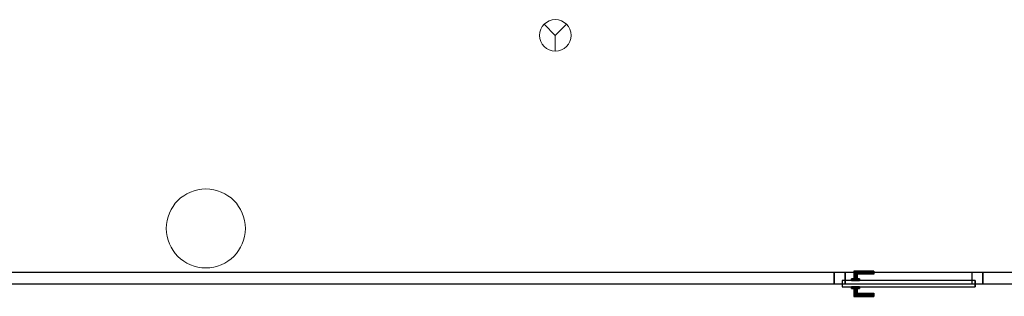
# Model space of a CAD drawing. Header units: metres. Extents: x 391.1 to 427.5, y 12.8 to 28.9.
# Tile 68 of 196: x 409.6 to 415.8, y 17.4 to 19.1. Entities that reach past the tile are written whole.
import ezdxf

# ---------------------------------------------------------------- set-up
doc = ezdxf.new("R2010")
doc.units = ezdxf.units.M
doc.layers.add('01_CARPINTERIA', color=5, linetype='Continuous', lineweight=25, true_color=0x0000ff)
for name, color, linetype, lineweight in [('A-COLS-____-MCUT', 7, 'Continuous', 18), ('A-COLS-____-OTLN', 7, 'Continuous', 18), ('A-DETL-GENF-OTLN', 7, 'Continuous', 18), ('A-GENM-____-OTLN', 7, 'Continuous', 18), ('A-WALL-____-MCUT', 7, 'Continuous', 25), ('A-WALL-____-OTLN', 7, 'Continuous', 25)]:
    doc.layers.add(name, color=color, linetype=linetype, lineweight=lineweight)

# ---------------------------------------------------------------- blocks, each defined once
blk = doc.blocks.new('Family - Evans PA-152218-03_PCI_P0A')
at = {"layer": 'A-WALL-____-MCUT', "color": 253, "true_color": 0xaaaaaa}
for p, q in [((0.77, 0.07), (0, 0.07)), ((0.77, 0), (0.77, 0.07)), ((7.2699, 0.07), (1.71, 0.07)), ((1.71, 0.07), (1.71, 0)), ((0, 0), (0.77, 0)), ((1.71, 0), (7.2699, 0))]:
    blk.add_line(p, q, dxfattribs=at)
at = {"layer": 'A-WALL-____-OTLN', "color": 253, "true_color": 0xaaaaaa}
for p, q in [((10.7899, 0.07), (0, 0.07)), ((0.77, 0), (0.77, 0.07)), ((1.71, 0.07), (0.77, 0.07)), ((1.71, 0), (1.71, 0.07)), ((0, 0), (10.7899, 0)), ((0.77, 0), (1.71, 0))]:
    blk.add_line(p, q, dxfattribs=at)
at = {"layer": 'A-WALL-____-OTLN', "color": 253, "lineweight": 18, "true_color": 0xaaaaaa}
blk.add_line((-0.0226, 0), (10.7899, 0), dxfattribs=at)
blk = doc.blocks.new('Family - Vano de puerta PA-152220-03_PCI_P0A')
at = {"layer": 'A-GENM-____-OTLN', "color": 253, "true_color": 0xaaaaaa}
for p, q in [((415.642, 17.5196), (414.702, 17.5196)), ((414.702, 17.5196), (414.702, 17.4496)), ((414.702, 17.5196), (415.642, 17.5196)), ((414.702, 17.4496), (414.702, 17.5196)), ((415.642, 17.4496), (415.642, 17.5196)), ((415.642, 17.4496), (415.642, 17.5196)), ((414.702, 17.4496), (415.642, 17.4496)), ((415.642, 17.4496), (414.702, 17.4496))]:
    blk.add_line(p, q, dxfattribs=at)
blk = doc.blocks.new('Family - LONDR55-XX_ZZ-ARQ-CAA-M3D-Londres55-152349-03_PCI_P0A')
at = {"layer": '01_CARPINTERIA', "color": 161, "true_color": 0xaaaaff}
for p, q in [((0.69, 0.1487), (0.69, 0.15)), ((0.69, 0.15), (0.69, 0.1487)), ((0.815, 0.15), (0.69, 0.15)), ((0.69, 0.145), (0.69, 0.1487)), ((0.69, 0.1487), (0.69, 0.145)), ((0.8137, 0.1487), (0.69, 0.1487)), ((0.8137, 0.1487), (0.69, 0.1487)), ((0.69, 0.14), (0.69, 0.145)), ((0.69, 0.145), (0.69, 0.14)), ((0.81, 0.145), (0.69, 0.145)), ((0.81, 0.145), (0.69, 0.145)), ((0.69, 0.135), (0.69, 0.14)), ((0.69, 0.14), (0.69, 0.135)), ((0.69, 0.14), (0.805, 0.14)), ((0.805, 0.14), (0.69, 0.14)), ((0.69, 0.135), (0.69, 0.1313)), ((0.69, 0.1313), (0.69, 0.135)), ((0.8, 0.135), (0.69, 0.135)), ((0.8, 0.135), (0.69, 0.135)), ((0.69, 0.1313), (0.69, 0.13)), ((0.69, 0.13), (0.69, 0.1313)), ((0.7963, 0.1313), (0.69, 0.1313)), ((0.7963, 0.1313), (0.69, 0.1313)), ((0.795, 0.13), (0.69, 0.13)), ((0.795, 0.13), (0.7963, 0.1313)), ((0.7963, 0.1313), (0.795, 0.13)), ((0.795, 0.1), (0.795, 0.13)), ((0.7963, 0.1313), (0.8, 0.135)), ((0.8, 0.135), (0.7963, 0.1313)), ((0.7963, 0.1), (0.7963, 0.1313)), ((0.7963, 0.1), (0.7963, 0.1313)), ((0.8, 0.135), (0.805, 0.14)), ((0.805, 0.14), (0.8, 0.135)), ((0.8, 0.1), (0.8, 0.135)), ((0.8, 0.1), (0.8, 0.135)), ((0.81, 0.145), (0.805, 0.14)), ((0.805, 0.14), (0.81, 0.145)), ((0.805, 0.14), (0.805, 0.1)), ((0.805, 0.1), (0.805, 0.14)), ((0.8137, 0.1487), (0.81, 0.145)), ((0.81, 0.145), (0.8137, 0.1487)), ((0.81, 0.1), (0.81, 0.145)), ((0.81, 0.1), (0.81, 0.145)), ((0.815, 0.15), (0.8137, 0.1487)), ((0.8137, 0.1487), (0.815, 0.15)), ((0.8137, 0.1), (0.8137, 0.1487)), ((0.8137, 0.1), (0.8137, 0.1487)), ((0.815, 0.1), (0.815, 0.15)), ((0.07, 0.07), (0, 0.07)), ((0, 0.07), (0, 0)), ((0.07, 0.07), (0, 0.07)), ((0, 0), (0, 0.07)), ((0.89, 0.09), (0.05, 0.09)), ((0.05, 0.09), (0.05, 0.05)), ((0.89, 0.09), (0.05, 0.09)), ((0.05, 0.05), (0.05, 0.09)), ((0.07, 0), (0.07, 0.07)), ((0.07, 0), (0.07, 0.07)), ((0.83, 0.1), (0.78, 0.1)), ((0.78, 0.1), (0.83, 0.1)), ((0.78, 0.09), (0.78, 0.1)), ((0.78, 0.09), (0.78, 0.1)), ((0.83, 0.09), (0.78, 0.09)), ((0.78, 0.09), (0.83, 0.09)), ((0.7963, 0.1), (0.795, 0.1)), ((0.795, 0.1), (0.7963, 0.1)), ((0.8, 0.1), (0.7963, 0.1)), ((0.7963, 0.1), (0.8, 0.1)), ((0.805, 0.1), (0.8, 0.1)), ((0.8, 0.1), (0.805, 0.1)), ((0.81, 0.1), (0.805, 0.1)), ((0.805, 0.1), (0.81, 0.1)), ((0.81, 0.1), (0.8137, 0.1)), ((0.8137, 0.1), (0.81, 0.1)), ((0.8137, 0.1), (0.815, 0.1)), ((0.815, 0.1), (0.8137, 0.1)), ((0.83, 0.09), (0.83, 0.1)), ((0.83, 0.1), (0.83, 0.09)), ((0.94, 0.07), (0.87, 0.07)), ((0.87, 0.07), (0.87, 0)), ((0.94, 0.07), (0.87, 0.07)), ((0.87, 0), (0.87, 0.07)), ((0.89, 0.05), (0.89, 0.09)), ((0.89, 0.05), (0.89, 0.09)), ((0.94, 0), (0.94, 0.07)), ((0.94, 0), (0.94, 0.07)), ((0, 0), (0.07, 0)), ((0, 0), (0.07, 0)), ((0.05, 0.05), (0.89, 0.05)), ((0.05, 0.05), (0.89, 0.05)), ((0.69, 0.0087), (0.69, 0.01)), ((0.69, 0.01), (0.69, 0.0087)), ((0.69, 0.01), (0.795, 0.01)), ((0.69, 0.005), (0.69, 0.0087)), ((0.69, 0.0087), (0.69, 0.005)), ((0.69, 0.0087), (0.7963, 0.0087)), ((0.69, 0.0087), (0.7963, 0.0087)), ((0.69, 0), (0.69, 0.005)), ((0.69, 0.005), (0.69, 0)), ((0.69, 0.005), (0.8, 0.005)), ((0.69, 0.005), (0.8, 0.005)), ((0.69, -0.005), (0.69, 0)), ((0.69, 0), (0.69, -0.005)), ((0.805, 0), (0.69, 0)), ((0.69, 0), (0.805, 0)), ((0.78, 0.05), (0.83, 0.05)), ((0.83, 0.05), (0.78, 0.05)), ((0.78, 0.04), (0.78, 0.05)), ((0.78, 0.04), (0.78, 0.05)), ((0.78, 0.04), (0.83, 0.04)), ((0.83, 0.04), (0.78, 0.04)), ((0.7963, 0.04), (0.795, 0.04)), ((0.795, 0.04), (0.7963, 0.04)), ((0.795, 0.01), (0.795, 0.04)), ((0.7963, 0.0087), (0.795, 0.01)), ((0.795, 0.01), (0.7963, 0.0087)), ((0.8, 0.04), (0.7963, 0.04)), ((0.7963, 0.04), (0.8, 0.04)), ((0.7963, 0.0087), (0.7963, 0.04)), ((0.7963, 0.0087), (0.7963, 0.04)), ((0.8, 0.005), (0.7963, 0.0087)), ((0.7963, 0.0087), (0.8, 0.005)), ((0.8, 0.04), (0.805, 0.04)), ((0.805, 0.04), (0.8, 0.04)), ((0.8, 0.005), (0.8, 0.04)), ((0.8, 0.005), (0.8, 0.04)), ((0.805, 0), (0.8, 0.005)), ((0.8, 0.005), (0.805, 0)), ((0.805, 0.04), (0.81, 0.04)), ((0.81, 0.04), (0.805, 0.04)), ((0.805, 0.04), (0.805, 0)), ((0.805, 0), (0.805, 0.04)), ((0.805, 0), (0.81, -0.005)), ((0.81, 0.04), (0.8137, 0.04)), ((0.8137, 0.04), (0.81, 0.04)), ((0.81, -0.005), (0.81, 0.04)), ((0.81, -0.005), (0.81, 0.04)), ((0.8137, 0.04), (0.815, 0.04)), ((0.815, 0.04), (0.8137, 0.04)), ((0.8137, -0.0087), (0.8137, 0.04)), ((0.8137, -0.0087), (0.8137, 0.04)), ((0.815, -0.01), (0.815, 0.04)), ((0.83, 0.04), (0.83, 0.05)), ((0.83, 0.05), (0.83, 0.04)), ((0.87, 0), (0.94, 0)), ((0.87, 0), (0.94, 0)), ((0.69, -0.005), (0.69, -0.0087)), ((0.69, -0.0087), (0.69, -0.005)), ((0.69, -0.005), (0.81, -0.005)), ((0.69, -0.005), (0.81, -0.005)), ((0.69, -0.0087), (0.69, -0.01)), ((0.69, -0.01), (0.69, -0.0087)), ((0.69, -0.0087), (0.8137, -0.0087)), ((0.69, -0.0087), (0.8137, -0.0087)), ((0.69, -0.01), (0.815, -0.01)), ((0.81, -0.005), (0.805, 0)), ((0.81, -0.005), (0.8137, -0.0087)), ((0.8137, -0.0087), (0.81, -0.005)), ((0.8137, -0.0087), (0.815, -0.01)), ((0.815, -0.01), (0.8137, -0.0087))]:
    blk.add_line(p, q, dxfattribs=at)
blk = doc.blocks.new('Family - Porta PA-152350-03_PCI_P0A')
blk.add_blockref('Family - LONDR55-XX_ZZ-ARQ-CAA-M3D-Londres55-152349-03_PCI_P0A', (0, 0))
blk = doc.blocks.new('Family - Pilar PA-152587-03_PCI_P0A')
at = {"layer": 'A-COLS-____-MCUT', "color": 253, "true_color": 0xaaaaaa}
for start, end in [(360, 180), (180, 360)]:
    blk.add_arc((0.25, 0.25), 0.25, start, end, dxfattribs=at)
at = {"layer": 'A-COLS-____-OTLN', "color": 253, "true_color": 0xaaaaaa}
for start, end in [(360, 180), (180, 360)]:
    blk.add_arc((0.25, 0.25), 0.25, start, end, dxfattribs=at)
blk = doc.blocks.new('LONDR55-XX_ZZ-ARQ-CAA-M3D-Londres55_ifc-1-03_PCI_P0A')
at = {"layer": '01_CARPINTERIA', "color": 253, "lineweight": 18, "true_color": 0xaaaaaa, "rotation": 180}
blk.add_blockref('Family - Porta PA-152350-03_PCI_P0A', (415.642, 17.5196), dxfattribs=at)
at = {"layer": 'A-COLS-____-OTLN', "color": 253, "lineweight": 18, "true_color": 0xaaaaaa}
blk.add_blockref('Family - Pilar PA-152587-03_PCI_P0A', (410.4838, 17.5495), dxfattribs=at)
at = {"layer": 'A-GENM-____-OTLN', "color": 253, "lineweight": 18, "true_color": 0xaaaaaa}
blk.add_blockref('Family - Vano de puerta PA-152220-03_PCI_P0A', (0, 0), dxfattribs=at)
at = {"layer": 'A-WALL-____-OTLN', "color": 253, "lineweight": 18, "true_color": 0xaaaaaa, "rotation": 180}
blk.add_blockref('Family - Evans PA-152218-03_PCI_P0A', (416.412, 17.5196), dxfattribs=at)
blk = doc.blocks.new('ZYR_12_01_08 Detectors - 01 Detector Òptic-539619-03_PCI_P0A')
at = {"layer": 'A-DETL-GENF-OTLN', "color": 1, "true_color": 0xff0000}
for q in [(-0.0707, 0.0707), (0.0707, 0.0707), (0, -0.1)]:
    blk.add_line((0, 0), q, dxfattribs=at)
blk.add_circle((0, 0), 0.1, dxfattribs=at)

msp = doc.modelspace()

# ---------------------------------------------------------------- block references
at = {"lineweight": 5}
msp.add_blockref('LONDR55-XX_ZZ-ARQ-CAA-M3D-Londres55_ifc-1-03_PCI_P0A', (0, 0), dxfattribs=at)
at = {"layer": 'A-DETL-GENF-OTLN', "color": 1, "true_color": 0xff0000}
msp.add_blockref('ZYR_12_01_08 Detectors - 01 Detector Òptic-539619-03_PCI_P0A', (412.941, 19.0212), dxfattribs=at)

doc.saveas('drawing.dxf')
